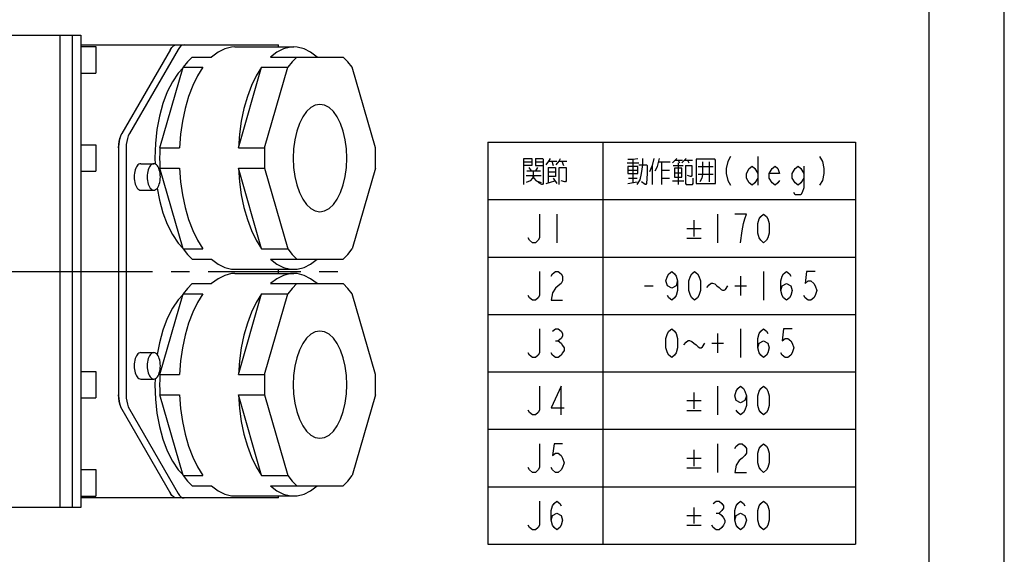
# Model space of a CAD drawing. Header units: millimetres. Extents: x 0 to 594, y 0 to 420.
# Tile 20 of 35: x 464 to 594, y 64 to 135. Entities that reach past the tile are written whole.
import ezdxf

# ---------------------------------------------------------------- set-up
doc = ezdxf.new("R2010")
doc.units = ezdxf.units.MM
doc.header["$LTSCALE"] = 32.67
doc.linetypes.add('CENTER', pattern=[0.6, 0.375, -0.075, 0.075, -0.075])
doc.layers.get('0').update_dxf_attribs({"linetype": 'CONTINUOUS'})
doc.layers.add('DEFAULT_1', color=7, linetype='CENTER')

msp = doc.modelspace()

# ---------------------------------------------------------------- linework, layer by layer
at = {"color": 7, "linetype": 'CONTINUOUS'}
for p, q in [((584, 410), (584, 10)), ((594, 8.24228), (594, 409.35318)), ((461.68954, 132.49831), (471.75785, 132.49831)), ((469.00785, 69.99831), (469.00785, 132.49831)), ((470.60785, 132.49831), (470.60785, 69.99831)), ((471.75785, 132.49831), (471.75785, 69.99831)), ((471.75785, 131.24831), (497.90785, 131.24831)), ((471.75785, 130.99831), (473.75785, 130.99831)), ((473.75785, 130.99831), (473.75785, 127.49831)), ((483.62244, 130.63813), (477.1806, 119.48054)), ((484.61837, 130.63813), (478.18546, 119.496)), ((483.63038, 130.63279), (483.55197, 130.51607)), ((492.15089, 130.97331), (499.94512, 130.97331)), ((497.90785, 130.97331), (497.90785, 131.24831)), ((486.47324, 129.62331), (489.07132, 129.62331)), ((496.86555, 129.62331), (506.48879, 129.62331)), ((482.22148, 117.60183), (485.30105, 128.26978)), ((485.30105, 128.26978), (487.89913, 128.26978)), ((492.61379, 117.60183), (495.69336, 128.26978)), ((495.69336, 128.26978), (499.15746, 128.26978)), ((496.07789, 117.60183), (499.15746, 128.26978)), ((510.74055, 117.60183), (507.66098, 128.26978)), ((471.75785, 127.49831), (473.75785, 127.49831)), ((471.75785, 117.99831), (473.75785, 117.99831)), ((473.75785, 117.99831), (473.75785, 114.49831)), ((476.75785, 117.71277), (476.75785, 84.78384)), ((477.75378, 117.60618), (477.75378, 84.89043)), ((482.22148, 117.60183), (484.81956, 117.60183)), ((492.61379, 117.60183), (496.07789, 117.60183)), ((479.67878, 115.49831), (481.41083, 115.49831)), ((482.22148, 114.89478), (484.81956, 114.89478)), ((485.30105, 104.22683), (482.22148, 114.89478)), ((492.61379, 114.89478), (496.07789, 114.89478)), ((495.69336, 104.22683), (492.61379, 114.89478)), ((496.07789, 114.89478), (499.15746, 104.22683)), ((510.74055, 114.89478), (507.66098, 104.22683)), ((471.75785, 114.49831), (473.75785, 114.49831)), ((479.67878, 111.99831), (481.41083, 111.99831)), ((485.30105, 104.22683), (487.89913, 104.22683)), ((495.69336, 104.22683), (499.15746, 104.22683)), ((486.47324, 102.87331), (489.07132, 102.87331)), ((496.86555, 102.87331), (506.48879, 102.87331)), ((462.50785, 101.24831), (469.00785, 101.24831)), ((492.15089, 101.52331), (499.94512, 101.52331)), ((492.15089, 100.97331), (499.94512, 100.97331)), ((497.90785, 100.97331), (497.90785, 101.52331)), ((486.47324, 99.62331), (489.07132, 99.62331)), ((496.86555, 99.62331), (506.48879, 99.62331)), ((482.22148, 87.60183), (485.30105, 98.26978)), ((485.30105, 98.26978), (487.89913, 98.26978)), ((492.61379, 87.60183), (495.69336, 98.26978)), ((495.69336, 98.26978), (499.15746, 98.26978)), ((496.07789, 87.60183), (499.15746, 98.26978)), ((510.74055, 87.60183), (507.66098, 98.26978)), ((479.67878, 90.49831), (481.41083, 90.49831)), ((471.75785, 87.99831), (473.75785, 87.99831)), ((473.75785, 87.99831), (473.75785, 84.49831)), ((482.22148, 87.60183), (484.81956, 87.60183)), ((492.61379, 87.60183), (496.07789, 87.60183)), ((479.67878, 86.99831), (481.41083, 86.99831)), ((482.22148, 84.89478), (484.81956, 84.89478)), ((485.30105, 74.22683), (482.22148, 84.89478)), ((492.61379, 84.89478), (496.07789, 84.89478)), ((495.69336, 74.22683), (492.61379, 84.89478)), ((496.07789, 84.89478), (499.15746, 74.22683)), ((510.74055, 84.89478), (507.66098, 74.22683)), ((471.75785, 84.49831), (473.75785, 84.49831)), ((477.1806, 83.01607), (483.62244, 71.85848)), ((478.18546, 83.00061), (484.61837, 71.85848)), ((471.75785, 74.99831), (473.75785, 74.99831)), ((473.75785, 74.99831), (473.75785, 71.49831)), ((485.30105, 74.22683), (487.89913, 74.22683)), ((495.69336, 74.22683), (499.15746, 74.22683)), ((483.55197, 71.98054), (483.63038, 71.86382)), ((486.47324, 72.87331), (489.07132, 72.87331)), ((496.86555, 72.87331), (506.48879, 72.87331)), ((471.75785, 71.49831), (473.75785, 71.49831)), ((497.90785, 71.24831), (471.75785, 71.24831)), ((492.15089, 71.52331), (499.94512, 71.52331)), ((497.90785, 71.24831), (497.90785, 71.52331)), ((471.75785, 69.99831), (461.68954, 69.99831))]:
    msp.add_line(p, q, dxfattribs=at)
at = {"color": 2, "linetype": 'CONTINUOUS'}
for p, q in [((525.65148, 118.3395), (574.29148, 118.3395)), ((525.65148, 118.3395), (525.65148, 65.1395)), ((540.85148, 118.3395), (540.85148, 65.1395)), ((574.29148, 118.3395), (574.29148, 65.1395)), ((544.84146, 116.08325), (544.84146, 112.99575)), ((561.37148, 116.43949), (561.37148, 112.63951)), ((530.40147, 115.72699), (531.44648, 115.72699)), ((531.06649, 115.01449), (531.35149, 114.5395)), ((531.92149, 115.72699), (532.96646, 115.72699)), ((532.20649, 115.01449), (531.92149, 114.5395)), ((533.63149, 115.01449), (533.63149, 112.99575)), ((533.72647, 115.84574), (534.77149, 115.84574)), ((534.10646, 115.84574), (534.29647, 115.252)), ((535.05649, 115.84574), (536.10146, 115.84574)), ((535.43647, 115.84574), (535.62648, 115.252)), ((544.08149, 115.60826), (545.60147, 115.60826)), ((547.40649, 115.252), (547.40649, 112.75824)), ((548.26149, 115.72699), (549.78148, 115.72699)), ((548.64148, 115.72699), (548.64148, 112.75824)), ((550.16147, 115.252), (551.49148, 115.252)), ((550.44647, 115.9645), (551.39649, 115.9645)), ((550.82649, 115.9645), (551.01646, 115.60826)), ((550.82649, 115.60826), (550.82649, 112.75824)), ((551.68149, 115.9645), (552.72646, 115.9645)), ((552.06148, 115.9645), (552.25149, 115.60826)), ((553.48647, 115.13324), (555.48147, 115.13324)), ((554.91147, 115.72699), (554.91147, 113.1145)), ((530.68647, 113.94575), (532.68146, 113.94575)), ((530.78149, 114.5395), (532.58648, 114.5395)), ((533.63149, 114.42074), (534.58147, 114.42074)), ((534.29647, 113.58949), (534.77149, 112.87699)), ((544.17647, 114.65825), (545.50648, 114.65825)), ((544.27146, 113.58949), (545.41146, 113.58949)), ((548.64148, 114.65825), (549.68649, 114.65825)), ((548.64148, 113.58949), (549.68649, 113.58949)), ((550.35148, 114.30199), (551.30146, 114.30199)), ((555.48147, 114.0645), (553.48647, 114.0645)), ((533.34649, 112.87699), (534.48649, 113.23325)), ((544.17647, 112.87699), (545.41146, 113.1145)), ((550.06648, 113.23325), (551.58646, 113.23325)), ((525.65148, 110.7395), (574.29148, 110.7395)), ((534.77149, 108.8395), (534.77149, 105.03949)), ((556.05147, 108.8395), (556.05147, 105.03949)), ((551.96649, 106.9395), (553.86646, 106.9395)), ((552.91647, 108.00824), (552.91647, 105.87075)), ((551.96649, 105.63325), (553.86646, 105.63325)), ((525.65148, 103.1395), (574.29148, 103.1395)), ((559.09148, 100.60617), (559.09148, 98.07283)), ((562.13149, 101.2395), (562.13149, 97.4395)), ((546.36148, 99.3395), (547.50148, 99.3395)), ((558.33147, 99.3395), (559.85149, 99.3395)), ((525.65148, 95.5395), (574.29148, 95.5395)), ((556.05147, 93.00616), (556.05147, 90.47284)), ((559.09148, 93.6395), (559.09148, 89.8395)), ((534.58147, 92.05617), (534.96146, 92.05617)), ((555.29146, 91.7395), (556.81148, 91.7395)), ((525.65148, 87.9395), (574.29148, 87.9395)), ((556.05147, 86.0395), (556.05147, 82.2395)), ((552.91647, 85.20825), (552.91647, 83.07075)), ((551.96649, 84.1395), (553.86646, 84.1395)), ((551.96649, 82.83325), (553.86646, 82.83325)), ((525.65148, 80.3395), (574.29148, 80.3395)), ((556.05147, 78.4395), (556.05147, 74.63949)), ((552.91647, 77.60824), (552.91647, 75.47075)), ((551.96649, 76.5395), (553.86646, 76.5395)), ((551.96649, 75.23325), (553.86646, 75.23325)), ((525.65148, 72.7395), (574.29148, 72.7395)), ((552.91647, 70.00825), (552.91647, 67.87074)), ((555.86146, 69.25616), (556.24148, 69.25616)), ((551.96649, 68.9395), (553.86646, 68.9395)), ((551.96649, 67.63325), (553.86646, 67.63325)), ((525.65148, 65.1395), (574.29148, 65.1395))]:
    msp.add_line(p, q, dxfattribs=at)
at = {"color": 7, "linetype": 'CONTINUOUS'}
for points in [[(483.62244, 130.63813), (483.80314, 130.8986), (484.00409, 131.0908), (484.2189, 131.20861), (484.44076, 131.24831)], [(485.43669, 131.24831), (485.21483, 131.20861), (485.00002, 131.0908), (484.79907, 130.8986), (484.61837, 130.63813)], [(492.15089, 130.97323), (491.69739, 130.94535), (490.79722, 130.72228), (489.91744, 130.27943), (489.07132, 129.62331)], [(499.94512, 130.97323), (499.49162, 130.94535), (498.59145, 130.72228), (497.71167, 130.27943), (496.86555, 129.62331)], [(503.02469, 129.62331), (502.17857, 130.27943), (501.29879, 130.72228), (500.39862, 130.94535), (499.94512, 130.97323)], [(486.47324, 129.62331), (485.87118, 129.00008), (485.30105, 128.26978)], [(500.32965, 129.62331), (499.7286, 129.00125), (499.15746, 128.26978)], [(507.66098, 128.26978), (507.08984, 129.00125), (506.48879, 129.62331)], [(485.28172, 128.20281), (484.63824, 127.50007), (483.8744, 126.35646), (483.1997, 125.00707), (482.62789, 123.47938), (482.17061, 121.80448), (481.83717, 120.01648), (481.63435, 118.15177), (481.56628, 116.24831), (481.59466, 115.45469)], [(487.89913, 128.26978), (487.19211, 127.13259), (486.56023, 125.82973), (486.0132, 124.381), (485.5596, 122.80918), (485.20619, 121.13809), (484.95824, 119.39297), (484.81956, 117.60183)], [(495.69336, 128.26978), (494.98634, 127.13259), (494.35446, 125.82973), (493.80743, 124.381), (493.35383, 122.80918), (493.00042, 121.13809), (492.75247, 119.39297), (492.61379, 117.60183)], [(503.40922, 123.34831), (502.79277, 123.24044), (502.19505, 122.92012), (501.63422, 122.39709), (501.12732, 121.68722), (500.68976, 120.8121), (500.33483, 119.79831), (500.07331, 118.67665), (499.91315, 117.48121), (499.85922, 116.24831)], [(506.95922, 116.24831), (506.90529, 117.48121), (506.74513, 118.67665), (506.48361, 119.79831), (506.12868, 120.8121), (505.69112, 121.68722), (505.18422, 122.39709), (504.62339, 122.92012), (504.02567, 123.24044), (503.40922, 123.34831)], [(476.75785, 117.60618), (476.77617, 118.03262), (476.83059, 118.44656), (476.91952, 118.83587), (477.04034, 119.18914), (477.18953, 119.496)], [(477.1806, 119.48054), (477.02742, 119.1676), (476.90873, 118.8256), (476.82459, 118.46422), (476.77448, 118.09121), (476.75785, 117.71277)], [(478.18546, 119.496), (478.03627, 119.18914), (477.91544, 118.83587), (477.82652, 118.44656), (477.7721, 118.03262), (477.75378, 117.60618)], [(482.22148, 117.60183), (482.19815, 116.92728), (482.19031, 116.24831)], [(496.07789, 117.60183), (496.05456, 116.9275), (496.04672, 116.24831)], [(510.77172, 116.24831), (510.76388, 116.9275), (510.74055, 117.60183)], [(482.19031, 116.24831), (482.19815, 115.56933), (482.22148, 114.89478)], [(496.04672, 116.24831), (496.05456, 115.56911), (496.07789, 114.89478)], [(499.85922, 116.24831), (499.91315, 115.0154), (500.07331, 113.81996), (500.33483, 112.69831), (500.68976, 111.68451), (501.12732, 110.80939), (501.63422, 110.09953), (502.19505, 109.57649), (502.79277, 109.25617), (503.40922, 109.14831)], [(503.40922, 109.14831), (504.02567, 109.25617), (504.62339, 109.57649), (505.18422, 110.09953), (505.69112, 110.80939), (506.12868, 111.68451), (506.48361, 112.69831), (506.74513, 113.81996), (506.90529, 115.0154), (506.95922, 116.24831)], [(510.74055, 114.89478), (510.76388, 115.56911), (510.77172, 116.24831)], [(479.67878, 115.49831), (479.55425, 115.48049), (479.43226, 115.42742), (479.31529, 115.34016), (479.20572, 115.2205), (479.10577, 115.07087), (479.0175, 114.89431), (478.94268, 114.69443), (478.88285, 114.47528), (478.83922, 114.24134), (478.81268, 113.99736), (478.80378, 113.74831)], [(481.41083, 115.49831), (481.2863, 115.48049), (481.16431, 115.42742), (481.04734, 115.34016), (480.93777, 115.2205), (480.83782, 115.07087), (480.74955, 114.89431), (480.67473, 114.69443), (480.6149, 114.47528), (480.57127, 114.24134), (480.54473, 113.99736), (480.53583, 113.74831)], [(482.28583, 113.74831), (482.27692, 113.99736), (482.25038, 114.24134), (482.20676, 114.47528), (482.14692, 114.69443), (482.07211, 114.89431), (481.98383, 115.07087), (481.88389, 115.2205), (481.77432, 115.34016), (481.65734, 115.42742), (481.53535, 115.48049), (481.41083, 115.49831)], [(484.81956, 114.89478), (484.95824, 113.10365), (485.20619, 111.35852), (485.5596, 109.68743), (486.0132, 108.11561), (486.56023, 106.66689), (487.19211, 105.36402), (487.89913, 104.22683)], [(492.61379, 114.89478), (492.75247, 113.10365), (493.00042, 111.35852), (493.35383, 109.68743), (493.80743, 108.11561), (494.35446, 106.66689), (494.98634, 105.36402), (495.69336, 104.22683)], [(478.80378, 113.74831), (478.81268, 113.49926), (478.83922, 113.25527), (478.88285, 113.02133), (478.94268, 112.80218), (479.0175, 112.6023), (479.10577, 112.42574), (479.20572, 112.27611), (479.31529, 112.15645), (479.43226, 112.06919), (479.55425, 112.01612), (479.67878, 111.99831)], [(480.53583, 113.74831), (480.54473, 113.49926), (480.57127, 113.25527), (480.6149, 113.02133), (480.67473, 112.80218), (480.74955, 112.6023), (480.83782, 112.42574), (480.93777, 112.27611), (481.04734, 112.15645), (481.16431, 112.06919), (481.2863, 112.01612), (481.41083, 111.99831)], [(481.41083, 111.99831), (481.53535, 112.01612), (481.65734, 112.06919), (481.77432, 112.15645), (481.88389, 112.27611), (481.98383, 112.42574), (482.07211, 112.6023), (482.14692, 112.80218), (482.20676, 113.02133), (482.25038, 113.25527), (482.27692, 113.49926), (482.28583, 113.74831)], [(481.87668, 112.26824), (482.17061, 110.69213), (482.62789, 109.01724), (483.1997, 107.48954), (483.8744, 106.14016), (484.63824, 104.99654), (485.28172, 104.29381)], [(485.30105, 104.22683), (485.87118, 103.49653), (486.47324, 102.87331)], [(499.15746, 104.22683), (499.7286, 103.49536), (500.32965, 102.87331)], [(506.48879, 102.87331), (507.08984, 103.49536), (507.66098, 104.22683)], [(489.07132, 102.87331), (489.91744, 102.21718), (490.79722, 101.77433), (491.69739, 101.55127), (492.15089, 101.52338)], [(496.86555, 102.87331), (497.71167, 102.21718), (498.59145, 101.77433), (499.49162, 101.55127), (499.94512, 101.52338)], [(499.94512, 101.52338), (500.39862, 101.55127), (501.29879, 101.77433), (502.17857, 102.21718), (503.02469, 102.87331)], [(492.15089, 100.97323), (491.69739, 100.94535), (490.79722, 100.72228), (489.91744, 100.27943), (489.07132, 99.62331)], [(499.94512, 100.97323), (499.49162, 100.94535), (498.59145, 100.72228), (497.71167, 100.27943), (496.86555, 99.62331)], [(503.02469, 99.62331), (502.17857, 100.27943), (501.29879, 100.72228), (500.39862, 100.94535), (499.94512, 100.97323)], [(486.47324, 99.62331), (485.87118, 99.00008), (485.30105, 98.26978)], [(500.32965, 99.62331), (499.7286, 99.00125), (499.15746, 98.26978)], [(507.66098, 98.26978), (507.08984, 99.00125), (506.48879, 99.62331)], [(485.28172, 98.20281), (484.63824, 97.50007), (483.8744, 96.35646), (483.1997, 95.00707), (482.62789, 93.47938), (482.17061, 91.80448), (481.87668, 90.22837)], [(487.89913, 98.26978), (487.19211, 97.13259), (486.56023, 95.82973), (486.0132, 94.381), (485.5596, 92.80918), (485.20619, 91.13809), (484.95824, 89.39297), (484.81956, 87.60183)], [(495.69336, 98.26978), (494.98634, 97.13259), (494.35446, 95.82973), (493.80743, 94.381), (493.35383, 92.80918), (493.00042, 91.13809), (492.75247, 89.39297), (492.61379, 87.60183)], [(503.40922, 93.34831), (502.79277, 93.24044), (502.19505, 92.92012), (501.63422, 92.39709), (501.12732, 91.68722), (500.68976, 90.8121), (500.33483, 89.79831), (500.07331, 88.67665), (499.91315, 87.48121), (499.85922, 86.24831)], [(506.95922, 86.24831), (506.90529, 87.48121), (506.74513, 88.67665), (506.48361, 89.79831), (506.12868, 90.8121), (505.69112, 91.68722), (505.18422, 92.39709), (504.62339, 92.92012), (504.02567, 93.24044), (503.40922, 93.34831)], [(479.67878, 90.49831), (479.55425, 90.48049), (479.43226, 90.42742), (479.31529, 90.34016), (479.20572, 90.2205), (479.10577, 90.07087), (479.0175, 89.89431), (478.94268, 89.69443), (478.88285, 89.47528), (478.83922, 89.24134), (478.81268, 88.99736), (478.80378, 88.74831)], [(481.41083, 90.49831), (481.2863, 90.48049), (481.16431, 90.42742), (481.04734, 90.34016), (480.93777, 90.2205), (480.83782, 90.07087), (480.74955, 89.89431), (480.67473, 89.69443), (480.6149, 89.47528), (480.57127, 89.24134), (480.54473, 88.99736), (480.53583, 88.74831)], [(482.28583, 88.74831), (482.27692, 88.99736), (482.25038, 89.24134), (482.20676, 89.47528), (482.14692, 89.69443), (482.07211, 89.89431), (481.98383, 90.07087), (481.88389, 90.2205), (481.77432, 90.34016), (481.65734, 90.42742), (481.53535, 90.48049), (481.41083, 90.49831)], [(478.80378, 88.74831), (478.81268, 88.49926), (478.83922, 88.25527), (478.88285, 88.02133), (478.94268, 87.80218), (479.0175, 87.6023), (479.10577, 87.42574), (479.20572, 87.27611), (479.31529, 87.15645), (479.43226, 87.06919), (479.55425, 87.01612), (479.67878, 86.99831)], [(480.53583, 88.74831), (480.54473, 88.49926), (480.57127, 88.25527), (480.6149, 88.02133), (480.67473, 87.80218), (480.74955, 87.6023), (480.83782, 87.42574), (480.93777, 87.27611), (481.04734, 87.15645), (481.16431, 87.06919), (481.2863, 87.01612), (481.41083, 86.99831)], [(481.41083, 86.99831), (481.53535, 87.01612), (481.65734, 87.06919), (481.77432, 87.15645), (481.88389, 87.27611), (481.98383, 87.42574), (482.07211, 87.6023), (482.14692, 87.80218), (482.20676, 88.02133), (482.25038, 88.25527), (482.27692, 88.49926), (482.28583, 88.74831)], [(482.22148, 87.60183), (482.19815, 86.92728), (482.19031, 86.24831)], [(496.07789, 87.60183), (496.05456, 86.9275), (496.04672, 86.24831)], [(510.77172, 86.24831), (510.76388, 86.9275), (510.74055, 87.60183)], [(481.59466, 87.04192), (481.56628, 86.24831), (481.63435, 84.34485), (481.83717, 82.48013), (482.17061, 80.69213), (482.62789, 79.01724), (483.1997, 77.48954), (483.8744, 76.14016), (484.63824, 74.99654), (485.28172, 74.29381)], [(482.19031, 86.24831), (482.19815, 85.56933), (482.22148, 84.89478)], [(496.04672, 86.24831), (496.05456, 85.56911), (496.07789, 84.89478)], [(499.85922, 86.24831), (499.91315, 85.0154), (500.07331, 83.81996), (500.33483, 82.69831), (500.68976, 81.68451), (501.12732, 80.80939), (501.63422, 80.09953), (502.19505, 79.57649), (502.79277, 79.25617), (503.40922, 79.14831)], [(503.40922, 79.14831), (504.02567, 79.25617), (504.62339, 79.57649), (505.18422, 80.09953), (505.69112, 80.80939), (506.12868, 81.68451), (506.48361, 82.69831), (506.74513, 83.81996), (506.90529, 85.0154), (506.95922, 86.24831)], [(510.74055, 84.89478), (510.76388, 85.56911), (510.77172, 86.24831)], [(477.18953, 83.00061), (477.04034, 83.30748), (476.91952, 83.66074), (476.83059, 84.05005), (476.77617, 84.46399), (476.75785, 84.89043)], [(476.75785, 84.78384), (476.77448, 84.40543), (476.82459, 84.03241), (476.90873, 83.67102), (477.02742, 83.32901), (477.1806, 83.01607)], [(477.75378, 84.89043), (477.7721, 84.46399), (477.82652, 84.05005), (477.91544, 83.66074), (478.03627, 83.30748), (478.18546, 83.00061)], [(484.81956, 84.89478), (484.95824, 83.10365), (485.20619, 81.35852), (485.5596, 79.68743), (486.0132, 78.11561), (486.56023, 76.66689), (487.19211, 75.36402), (487.89913, 74.22683)], [(492.61379, 84.89478), (492.75247, 83.10365), (493.00042, 81.35852), (493.35383, 79.68743), (493.80743, 78.11561), (494.35446, 76.66689), (494.98634, 75.36402), (495.69336, 74.22683)], [(485.30105, 74.22683), (485.87118, 73.49653), (486.47324, 72.87331)], [(499.15746, 74.22683), (499.7286, 73.49536), (500.32965, 72.87331)], [(506.48879, 72.87331), (507.08984, 73.49536), (507.66098, 74.22683)], [(484.44076, 71.24831), (484.2189, 71.288), (484.00409, 71.40581), (483.80314, 71.59801), (483.62244, 71.85848)], [(484.61837, 71.85848), (484.79907, 71.59801), (485.00002, 71.40581), (485.21483, 71.288), (485.43669, 71.24831)], [(489.07132, 72.87331), (489.91744, 72.21718), (490.79722, 71.77433), (491.69739, 71.55127), (492.15089, 71.52338)], [(496.86555, 72.87331), (497.71167, 72.21718), (498.59145, 71.77433), (499.49162, 71.55127), (499.94512, 71.52338)], [(499.94512, 71.52338), (500.39862, 71.55127), (501.29879, 71.77433), (502.17857, 72.21718), (503.02469, 72.87331)]]:
    msp.add_lwpolyline(points, dxfattribs=at)
at = {"color": 2, "linetype": 'CONTINUOUS'}
for points in [[(530.40147, 112.75824), (530.40147, 116.202), (531.44648, 116.202), (531.44648, 115.252), (530.40147, 115.252)], [(531.92149, 116.202), (531.92149, 115.252), (532.87148, 115.252), (532.96646, 115.252)], [(531.92149, 116.202), (532.87148, 116.202), (532.96646, 116.08325), (532.96646, 112.87699), (532.87148, 112.75824), (532.77649, 112.75824), (532.30148, 112.99575)], [(533.34649, 115.37075), (533.72647, 115.84574), (533.91649, 116.202)], [(534.67646, 115.37075), (535.05649, 115.84574), (535.24646, 116.202)], [(544.17647, 116.08325), (544.84146, 116.08325), (545.50648, 116.202)], [(545.41146, 112.75824), (545.79148, 113.35201), (545.98146, 114.18326), (546.17147, 115.37075), (546.17147, 116.202)], [(547.59647, 116.202), (547.40649, 115.252), (547.02647, 114.42074)], [(547.78648, 114.5395), (548.07148, 115.13324), (548.26149, 115.84574), (548.35648, 116.202)], [(550.63648, 116.202), (550.44647, 115.9645), (550.06648, 115.60826)], [(551.87146, 116.202), (551.68149, 115.9645), (551.30146, 115.60826)], [(553.20147, 116.08325), (553.20147, 112.87699), (555.76647, 112.87699), (555.76647, 115.9645), (555.67148, 116.08325), (553.20147, 116.08325)], [(557.76147, 116.43949), (557.38148, 115.80617), (557.19147, 114.85617), (557.19147, 114.22283), (557.38148, 113.27282), (557.76147, 112.63951)], [(569.54148, 116.43949), (569.92146, 115.80617), (570.11148, 114.85617), (570.11148, 114.22283), (569.92146, 113.27282), (569.54148, 112.63951)], [(533.63149, 115.01449), (534.58147, 115.01449), (534.58147, 113.827), (533.63149, 113.827)], [(535.05649, 112.75824), (535.05649, 115.01449), (536.00647, 115.01449), (536.00647, 113.23325)], [(544.84146, 115.13324), (544.17647, 115.13324), (544.17647, 114.18326), (545.50648, 114.18326), (545.50648, 115.13324), (544.84146, 115.13324)], [(545.60147, 115.37075), (546.64648, 115.37075), (546.74147, 115.252), (546.74147, 114.18326), (546.64648, 112.87699), (546.55146, 112.75824), (546.45647, 112.75824), (545.98146, 113.1145)], [(550.82649, 114.89576), (550.35148, 114.89576), (550.35148, 113.70825), (551.20648, 113.70825), (551.30146, 113.70825), (551.30146, 114.89576), (550.82649, 114.89576)], [(551.77648, 115.252), (551.77648, 112.87699), (551.87146, 112.75824), (552.72646, 112.75824), (552.82149, 112.87699), (552.82149, 113.58949)], [(551.77648, 115.252), (552.63147, 115.252), (552.63147, 114.0645), (552.63147, 113.94575), (552.53649, 113.827), (552.44146, 113.827), (552.06148, 113.94575)], [(554.05647, 115.72699), (554.05647, 114.0645), (553.96149, 113.58949), (553.67649, 113.1145)], [(561.37148, 113.58949), (560.99149, 112.95616), (560.61146, 112.63951), (560.23148, 112.95616), (559.85149, 113.58949), (559.85149, 114.22283), (560.23148, 114.85617), (560.61146, 115.17283), (560.99149, 114.85617), (561.37148, 114.22283)], [(564.22147, 113.27282), (564.03146, 112.95616), (563.65147, 112.63951), (563.27149, 112.95616), (562.89146, 113.58949), (562.89146, 114.22283), (563.27149, 114.85617), (563.65147, 115.17283), (564.03146, 114.85617), (564.22147, 114.22283), (562.89146, 114.22283)], [(567.45149, 113.58949), (567.07147, 112.95616), (566.69148, 112.63951), (566.31149, 112.95616), (565.93147, 113.58949), (565.93147, 114.22283), (566.31149, 114.85617), (566.69148, 115.17283), (567.07147, 114.85617), (567.45149, 114.22283)], [(567.45149, 115.17283), (567.45149, 112.32284), (567.26148, 111.6895), (567.07147, 111.37283), (566.31149, 111.37283), (566.12148, 111.6895)], [(531.63649, 114.5395), (531.63649, 113.94575), (531.54147, 113.58949), (531.25647, 113.23325), (530.68647, 112.99575)], [(531.63649, 113.94575), (531.73148, 113.58949), (532.01648, 113.23325), (532.68146, 112.99575)], [(536.00647, 113.35201), (536.00647, 113.23325), (535.91148, 113.1145), (535.81646, 113.1145), (535.34148, 113.23325)], [(532.49149, 108.8395), (532.49149, 105.67283), (532.30148, 105.35616), (531.92149, 105.03949), (531.54147, 105.03949), (531.16148, 105.35616), (530.97147, 105.67283)], [(559.09148, 105.03949), (559.28149, 106.62283), (559.47147, 107.57283), (559.66148, 108.20617), (559.85149, 108.8395), (558.33147, 108.8395)], [(562.13149, 105.03949), (561.75146, 105.35616), (561.56149, 105.67283), (561.37148, 106.30617), (561.37148, 107.57283), (561.56149, 108.20617), (561.75146, 108.52283), (562.13149, 108.8395), (562.51147, 108.52283), (562.70149, 108.20617), (562.89146, 107.57283), (562.89146, 106.30617), (562.70149, 105.67283), (562.51147, 105.35616), (562.13149, 105.03949)], [(532.49149, 101.2395), (532.49149, 98.07283), (532.30148, 97.75616), (531.92149, 97.4395), (531.54147, 97.4395), (531.16148, 97.75616), (530.97147, 98.07283)], [(534.01147, 100.60617), (534.20149, 100.92283), (534.58147, 101.2395), (534.96146, 101.2395), (535.34148, 100.92283), (535.53146, 100.60617), (535.53146, 99.97283), (535.34148, 99.65616), (534.96146, 99.3395), (534.58147, 99.02283), (534.20149, 98.3895), (534.01147, 97.4395), (535.53146, 97.4395)], [(550.73147, 99.97283), (550.54149, 99.3395), (549.97149, 99.02283), (549.40149, 99.3395), (549.21148, 99.97283), (549.40149, 100.60617), (549.59147, 100.92283), (549.97149, 101.2395), (550.35148, 100.92283), (550.54149, 100.60617), (550.73147, 99.97283), (550.73147, 98.70617), (550.54149, 98.07283), (550.35148, 97.75616), (549.97149, 97.4395), (549.59147, 97.75616), (549.40149, 98.07283)], [(553.01146, 97.4395), (552.63147, 97.75616), (552.44146, 98.07283), (552.25149, 98.70617), (552.25149, 99.97283), (552.44146, 100.60617), (552.63147, 100.92283), (553.01146, 101.2395), (553.39149, 100.92283), (553.58146, 100.60617), (553.77147, 99.97283), (553.77147, 98.70617), (553.58146, 98.07283), (553.39149, 97.75616), (553.01146, 97.4395)], [(564.41148, 98.70617), (564.60146, 99.3395), (565.17146, 99.65616), (565.74146, 99.3395), (565.93147, 98.70617), (565.74146, 98.07283), (565.55148, 97.75616), (565.17146, 97.4395), (564.79147, 97.75616), (564.60146, 98.07283), (564.41148, 98.70617), (564.41148, 99.97283), (564.60146, 100.60617), (564.79147, 100.92283), (565.17146, 101.2395), (565.55148, 100.92283), (565.74146, 100.60617)], [(568.97148, 101.2395), (567.83148, 101.2395), (567.64147, 99.65616), (568.02149, 99.97283), (568.40148, 99.97283), (568.78147, 99.65616), (568.97148, 99.3395), (569.16149, 98.70617), (568.97148, 98.07283), (568.78147, 97.75616), (568.40148, 97.4395), (568.02149, 97.4395), (567.64147, 97.75616), (567.45149, 98.07283)], [(554.62647, 99.102), (554.91147, 99.45825), (555.19647, 99.69575), (555.38648, 99.69575), (555.67148, 99.577), (555.95648, 99.3395), (556.24148, 99.102), (556.52648, 98.8645), (556.71649, 98.74575), (556.90647, 98.74575), (557.09648, 98.8645), (557.38148, 99.3395)], [(532.49149, 93.6395), (532.49149, 90.47284), (532.30148, 90.15617), (531.92149, 89.8395), (531.54147, 89.8395), (531.16148, 90.15617), (530.97147, 90.47284)], [(534.20149, 93.32283), (534.58147, 93.6395), (534.96146, 93.6395), (535.34148, 93.32283), (535.53146, 93.00616), (535.53146, 92.6895), (535.34148, 92.37283), (534.96146, 92.05617), (535.34148, 91.7395), (535.53146, 91.42283), (535.72147, 91.10616), (535.72147, 90.7895), (535.53146, 90.47284), (535.34148, 90.15617), (534.96146, 89.8395), (534.58147, 89.8395), (534.20149, 90.15617), (534.01147, 90.47284)], [(549.97149, 89.8395), (549.59147, 90.15617), (549.40149, 90.47284), (549.21148, 91.10616), (549.21148, 92.37283), (549.40149, 93.00616), (549.59147, 93.32283), (549.97149, 93.6395), (550.35148, 93.32283), (550.54149, 93.00616), (550.73147, 92.37283), (550.73147, 91.10616), (550.54149, 90.47284), (550.35148, 90.15617), (549.97149, 89.8395)], [(561.37148, 91.10616), (561.56149, 91.7395), (562.13149, 92.05617), (562.70149, 91.7395), (562.89146, 91.10616), (562.70149, 90.47284), (562.51147, 90.15617), (562.13149, 89.8395), (561.75146, 90.15617), (561.56149, 90.47284), (561.37148, 91.10616), (561.37148, 92.37283), (561.56149, 93.00616), (561.75146, 93.32283), (562.13149, 93.6395), (562.51147, 93.32283), (562.70149, 93.00616)], [(565.93147, 93.6395), (564.79147, 93.6395), (564.60146, 92.05617), (564.98148, 92.37283), (565.36147, 92.37283), (565.74146, 92.05617), (565.93147, 91.7395), (566.12148, 91.10616), (565.93147, 90.47284), (565.74146, 90.15617), (565.36147, 89.8395), (564.98148, 89.8395), (564.60146, 90.15617), (564.41148, 90.47284)], [(551.58646, 91.50199), (551.87146, 91.85825), (552.15646, 92.09575), (552.34648, 92.09575), (552.63147, 91.977), (552.91647, 91.7395), (553.20147, 91.50199), (553.48647, 91.2645), (553.67649, 91.14574), (553.86646, 91.14574), (554.05647, 91.2645), (554.34147, 91.7395)], [(532.49149, 86.0395), (532.49149, 82.87283), (532.30148, 82.55617), (531.92149, 82.2395), (531.54147, 82.2395), (531.16148, 82.55617), (530.97147, 82.87283)], [(535.34148, 82.2395), (535.34148, 86.0395), (534.01147, 83.1895), (535.72147, 83.1895)], [(559.85149, 84.77283), (559.66148, 84.1395), (559.09148, 83.82283), (558.52148, 84.1395), (558.33147, 84.77283), (558.52148, 85.40616), (558.71149, 85.72283), (559.09148, 86.0395), (559.47147, 85.72283), (559.66148, 85.40616), (559.85149, 84.77283), (559.85149, 83.50616), (559.66148, 82.87283), (559.47147, 82.55617), (559.09148, 82.2395), (558.71149, 82.55617), (558.52148, 82.87283)], [(562.13149, 82.2395), (561.75146, 82.55617), (561.56149, 82.87283), (561.37148, 83.50616), (561.37148, 84.77283), (561.56149, 85.40616), (561.75146, 85.72283), (562.13149, 86.0395), (562.51147, 85.72283), (562.70149, 85.40616), (562.89146, 84.77283), (562.89146, 83.50616), (562.70149, 82.87283), (562.51147, 82.55617), (562.13149, 82.2395)], [(532.49149, 78.4395), (532.49149, 75.27283), (532.30148, 74.95616), (531.92149, 74.63949), (531.54147, 74.63949), (531.16148, 74.95616), (530.97147, 75.27283)], [(535.53146, 78.4395), (534.39146, 78.4395), (534.20149, 76.85616), (534.58147, 77.17283), (534.96146, 77.17283), (535.34148, 76.85616), (535.53146, 76.5395), (535.72147, 75.90617), (535.53146, 75.27283), (535.34148, 74.95616), (534.96146, 74.63949), (534.58147, 74.63949), (534.20149, 74.95616), (534.01147, 75.27283)], [(558.33147, 77.80617), (558.52148, 78.12283), (558.90147, 78.4395), (559.28149, 78.4395), (559.66148, 78.12283), (559.85149, 77.80617), (559.85149, 77.17283), (559.66148, 76.85616), (559.28149, 76.5395), (558.90147, 76.22284), (558.52148, 75.5895), (558.33147, 74.63949), (559.85149, 74.63949)], [(562.13149, 74.63949), (561.75146, 74.95616), (561.56149, 75.27283), (561.37148, 75.90617), (561.37148, 77.17283), (561.56149, 77.80617), (561.75146, 78.12283), (562.13149, 78.4395), (562.51147, 78.12283), (562.70149, 77.80617), (562.89146, 77.17283), (562.89146, 75.90617), (562.70149, 75.27283), (562.51147, 74.95616), (562.13149, 74.63949)], [(532.49149, 70.8395), (532.49149, 67.67283), (532.30148, 67.35616), (531.92149, 67.0395), (531.54147, 67.0395), (531.16148, 67.35616), (530.97147, 67.67283)], [(534.01147, 68.30617), (534.20149, 68.9395), (534.77149, 69.25616), (535.34148, 68.9395), (535.53146, 68.30617), (535.34148, 67.67283), (535.15147, 67.35616), (534.77149, 67.0395), (534.39146, 67.35616), (534.20149, 67.67283), (534.01147, 68.30617), (534.01147, 69.57283), (534.20149, 70.20617), (534.39146, 70.52283), (534.77149, 70.8395), (535.15147, 70.52283), (535.34148, 70.20617)], [(555.48147, 70.52283), (555.86146, 70.8395), (556.24148, 70.8395), (556.62147, 70.52283), (556.81148, 70.20617), (556.81148, 69.8895), (556.62147, 69.57283), (556.24148, 69.25616), (556.62147, 68.9395), (556.81148, 68.62283), (557.00149, 68.30617), (557.00149, 67.9895), (556.81148, 67.67283), (556.62147, 67.35616), (556.24148, 67.0395), (555.86146, 67.0395), (555.48147, 67.35616), (555.29146, 67.67283)], [(558.33147, 68.30617), (558.52148, 68.9395), (559.09148, 69.25616), (559.66148, 68.9395), (559.85149, 68.30617), (559.66148, 67.67283), (559.47147, 67.35616), (559.09148, 67.0395), (558.71149, 67.35616), (558.52148, 67.67283), (558.33147, 68.30617), (558.33147, 69.57283), (558.52148, 70.20617), (558.71149, 70.52283), (559.09148, 70.8395), (559.47147, 70.52283), (559.66148, 70.20617)], [(562.13149, 67.0395), (561.75146, 67.35616), (561.56149, 67.67283), (561.37148, 68.30617), (561.37148, 69.57283), (561.56149, 70.20617), (561.75146, 70.52283), (562.13149, 70.8395), (562.51147, 70.52283), (562.70149, 70.20617), (562.89146, 69.57283), (562.89146, 68.30617), (562.70149, 67.67283), (562.51147, 67.35616), (562.13149, 67.0395)]]:
    msp.add_lwpolyline(points, dxfattribs=at)
at = {"layer": 'DEFAULT_1', "color": 7, "linetype": 'CENTER'}
msp.add_line((469.00785, 101.24831), (507.57271, 101.24831), dxfattribs=at)

doc.saveas('drawing.dxf')
